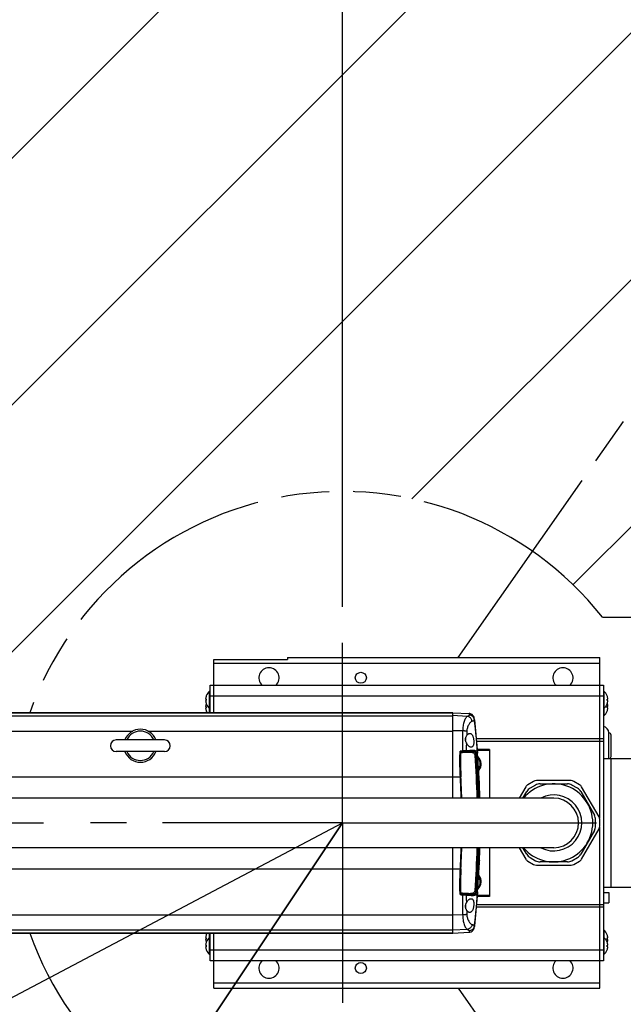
# Model space of a CAD drawing. Extents: x 0 to 594, y 0 to 420.
# Tile 14 of 64: x 90 to 131, y 277 to 344. Entities that reach past the tile are written whole.
import ezdxf

# ---------------------------------------------------------------- set-up
doc = ezdxf.new("R2010")
doc.units = 0
doc.header["$LTSCALE"] = 32.67
doc.linetypes.add('CENTER', pattern=[0.6, 0.375, -0.075, 0.075, -0.075])
doc.linetypes.add('PHANTOM', pattern=[0.8, 0.45, -0.05, 0.1, -0.05, 0.1, -0.05])
doc.layers.get('0').update_dxf_attribs({"linetype": 'CONTINUOUS'})
for name, color, linetype in [('CRV', 7, 'CONTINUOUS'), ('DEFAULT_1', 7, 'CENTER'), ('DRIV_DIM', 7, 'CONTINUOUS'), ('PARAM_DIM', 7, 'CONTINUOUS')]:
    doc.layers.add(name, color=color, linetype=linetype)
doc.styles.get("Standard").update_dxf_attribs({"font": 'txt', "width": 0.8})
doc.dimstyles.new('DIMSTYLE_5', dxfattribs={"dimtxt": 3.8, "dimasz": 1.8, "dimexe": 0.18, "dimexo": 0.0625, "dimgap": 0.09, "dimtad": 1, "dimdec": 3, "dimlfac": 8, "dimtxsty": 'STANDARD', "dimblk": 'OPEN', "dimblk1": 'OPEN', "dimblk2": 'OPEN', "dimcen": 0.09, "dimazin": 3, "dimtp": 0.001, "dimtm": 0.001, "dimtfac": 1, "dimtdec": 3, "dimtofl": 0, "dimtmove": 0, "dimatfit": 3, "dimtolj": 1})
doc.dimstyles.new('DIMSTYLE_7', dxfattribs={"dimtxt": 3.8, "dimasz": 1.8, "dimexe": 0.18, "dimexo": 0.0625, "dimgap": 0.09, "dimtad": 1, "dimlfac": 8, "dimtxsty": 'STANDARD', "dimblk": 'OPEN', "dimblk1": 'OPEN', "dimblk2": 'OPEN', "dimcen": 0.09, "dimazin": 3, "dimtp": 0.01, "dimtm": 0.01, "dimtfac": 1, "dimtofl": 0, "dimtmove": 0, "dimatfit": 3, "dimtolj": 1})
doc.dimstyles.new('DIMSTYLE_8', dxfattribs={"dimtxt": 3.8, "dimasz": 1.8, "dimexe": 0.18, "dimexo": 0.0625, "dimgap": 0.09, "dimtad": 1, "dimlfac": 8, "dimtxsty": 'STANDARD', "dimblk": 'OPEN', "dimblk1": 'OPEN', "dimblk2": 'OPEN', "dimcen": 0.09, "dimazin": 3, "dimtp": 0.01, "dimtm": 0.01, "dimtfac": 1, "dimtofl": 0, "dimtmove": 0, "dimatfit": 3, "dimtolj": 1})

# ---------------------------------------------------------------- blocks, each defined once
blk = doc.blocks.new('_OPEN')
at = {"color": 0, "linetype": 'BYBLOCK'}
for p, q in [((0, 0), (-1, 0.342)), ((-1, -0.342), (0, 0)), ((-1, 0), (0, 0))]:
    blk.add_line(p, q, dxfattribs=at)
blk = doc.blocks.new('*D33')
at = {"layer": 'DRIV_DIM', "color": 2, "linetype": 'CONTINUOUS'}
for p, q in [((112.349, 289.646), (82.298, 244.598)), ((99.834, 270.885), (112.349, 289.646)), ((99.834, 270.885), (99.834, 270.885))]:
    blk.add_line(p, q, dxfattribs=at)
at = {"layer": 'DRIV_DIM', "color": 2, "linetype": 'CONTINUOUS', "xscale": 1.8, "yscale": 1.8, "zscale": 1.8, "rotation": 56.292547}
blk.add_blockref('_OPEN', (99.834, 270.885), dxfattribs=at)
blk = doc.blocks.new('*D39')
at = {"layer": 'PARAM_DIM', "color": 2, "linetype": 'CONTINUOUS'}
blk.add_line((46.03, 254.622), (112.349, 289.646), dxfattribs=at)
at = {"layer": 'PARAM_DIM', "color": 2, "linetype": 'CONTINUOUS', "xscale": 1.8, "yscale": 1.8, "zscale": 1.8, "rotation": 207.839108}
blk.add_blockref('_OPEN', (46.03, 254.622), dxfattribs=at)
blk = doc.blocks.new('*D42')
at = {"layer": 'PARAM_DIM', "color": 2, "linetype": 'CONTINUOUS'}
for p, q in [((112.349, 305.146), (112.349, 388.199)), ((149.849, 305.146), (149.849, 388.199)), ((112.349, 386.199), (131.099, 386.199)), ((149.849, 386.199), (131.099, 386.199))]:
    blk.add_line(p, q, dxfattribs=at)
at = {"layer": 'PARAM_DIM', "color": 2, "linetype": 'CONTINUOUS', "xscale": 1.8, "yscale": 1.8, "zscale": 1.8, "rotation": 180}
blk.add_blockref('_OPEN', (112.349, 386.199), dxfattribs=at)
at = {"layer": 'PARAM_DIM', "color": 2, "linetype": 'CONTINUOUS', "xscale": 1.8, "yscale": 1.8, "zscale": 1.8}
blk.add_blockref('_OPEN', (149.849, 386.199), dxfattribs=at)

msp = doc.modelspace()

# ---------------------------------------------------------------- linework, layer by layer
at = {"color": 7, "linetype": 'CONTINUOUS'}
for p, q in [((108.59944, 300.89587), (108.59944, 300.77087)), ((108.59944, 300.89587), (129.84944, 300.89587)), ((129.84944, 289.94112), (129.84944, 300.89587)), ((103.59944, 297.14587), (103.59944, 300.77087)), ((103.59944, 300.77087), (108.59944, 300.77087)), ((103.34944, 297.14587), (103.34944, 299.02087)), ((103.34944, 299.02087), (130.09944, 299.02087)), ((130.09944, 299.02087), (130.09944, 280.27087)), ((103.08587, 298.28962), (103.0879, 298.28962)), ((103.31338, 297.14587), (103.31338, 298.60837)), ((103.34944, 298.60837), (103.31338, 298.60837)), ((130.09944, 298.60837), (130.13549, 298.60837)), ((130.13549, 298.60837), (130.13549, 296.93337)), ((130.36098, 298.28962), (130.36301, 298.28962)), ((103.04074, 298.07462), (103.0879, 298.07462)), ((103.0879, 297.96712), (103.04074, 297.96712)), ((103.04074, 297.57462), (103.0879, 297.57462)), ((103.0879, 297.75212), (103.08587, 297.75212)), ((130.36098, 298.07462), (130.40814, 298.07462)), ((130.40814, 297.96712), (130.36098, 297.96712)), ((130.36301, 297.75212), (130.36098, 297.75212)), ((130.36098, 297.57462), (130.40814, 297.57462)), ((76.77586, 297.1458), (119.84944, 297.1458)), ((119.84944, 297.14208), (76.78924, 297.14208)), ((103.0879, 297.46712), (103.04074, 297.46712)), ((103.0879, 297.25212), (103.08587, 297.25212)), ((103.34944, 297.43337), (103.31338, 297.43337)), ((119.84944, 297.14587), (120.96691, 297.08731)), ((119.84944, 291.33337), (119.84944, 297.14587)), ((130.09944, 297.43337), (130.13549, 297.43337)), ((130.09944, 296.93337), (130.13549, 296.93337)), ((130.40814, 297.46712), (130.36098, 297.46712)), ((130.36301, 297.25212), (130.36098, 297.25212)), ((121.33019, 296.65485), (121.5443, 294.3877)), ((130.47444, 294.02087), (130.47444, 295.77087)), ((130.62444, 294.17087), (130.62444, 295.62087)), ((100.24319, 295.28962), (96.95767, 295.28962)), ((120.72444, 295.38476), (120.72444, 295.27551)), ((100.24319, 294.50212), (96.95767, 294.50212)), ((120.97605, 294.50583), (120.54586, 294.47197)), ((122.34944, 294.64587), (121.52308, 294.64587)), ((122.34944, 294.58337), (121.52821, 294.58337)), ((122.34944, 294.64587), (122.34944, 291.33337)), ((130.09944, 294.02087), (134.09944, 294.02087)), ((125.35254, 292.47063), (124.96408, 292.24635)), ((125.48332, 292.21839), (125.11713, 292.00697)), ((127.90884, 292.52087), (125.54004, 292.52087)), ((125.79582, 292.30212), (127.65306, 292.30212)), ((128.33174, 292.00697), (127.96556, 292.21839)), ((128.4848, 292.24635), (128.09634, 292.47063)), ((124.82682, 292.10909), (124.37895, 291.33337)), ((124.63154, 291.33337), (124.88837, 291.7782)), ((128.56051, 291.7782), (129.48913, 290.16979)), ((129.80646, 290.05765), (128.62206, 292.10909)), ((126.72444, 291.33337), (73.59944, 291.33337)), ((129.57286, 289.43445), (129.57286, 289.85729)), ((129.8567, 289.42159), (129.8567, 289.87015)), ((129.48913, 289.12195), (128.56051, 287.51354)), ((128.62206, 287.18265), (129.80646, 289.23409)), ((129.84944, 278.39587), (129.84944, 289.35063)), ((126.72444, 287.95837), (73.59944, 287.95837)), ((119.84944, 282.14588), (119.84944, 287.95837)), ((122.34944, 287.95837), (122.34944, 284.64587)), ((124.37895, 287.95837), (124.82682, 287.18265)), ((124.88837, 287.51354), (124.63154, 287.95837)), ((124.96408, 287.04539), (125.35254, 286.82111)), ((125.11713, 287.28477), (125.48332, 287.07336)), ((125.54004, 286.77087), (127.90884, 286.77087)), ((127.65306, 286.98962), (125.79582, 286.98962)), ((127.96556, 287.07336), (128.33174, 287.28477)), ((128.09634, 286.82111), (128.4848, 287.04539)), ((120.54586, 284.81977), (120.97605, 284.78592)), ((121.5443, 284.90405), (121.33019, 282.6369)), ((130.09944, 285.27087), (134.09944, 285.27087)), ((130.09944, 284.90212), (130.47444, 284.90212)), ((130.47444, 284.90212), (130.47444, 284.21463)), ((122.34944, 284.64587), (121.52308, 284.64587)), ((122.34944, 284.70837), (121.52821, 284.70837)), ((130.09944, 284.21462), (130.47444, 284.21462)), ((120.72444, 284.02087), (120.72444, 283.904)), ((119.84944, 282.14597), (76.77596, 282.14597)), ((76.78994, 282.14986), (119.84944, 282.14986)), ((103.31338, 280.68337), (103.31338, 282.14587)), ((103.34944, 280.27087), (103.34944, 282.14587)), ((103.59944, 278.39587), (103.59944, 282.14587)), ((119.84944, 282.14587), (120.96691, 282.20444)), ((130.09944, 282.35837), (130.13549, 282.35837)), ((130.13549, 282.35837), (130.13549, 280.68337)), ((103.04074, 281.82462), (103.0879, 281.82462)), ((103.0879, 281.71712), (103.04074, 281.71712)), ((103.08587, 282.03962), (103.0879, 282.03962)), ((103.08587, 281.53962), (103.0879, 281.53962)), ((103.34944, 281.85837), (103.31338, 281.85837)), ((130.09944, 281.85837), (130.13549, 281.85837)), ((130.36098, 282.03962), (130.36301, 282.03962)), ((130.36098, 281.82462), (130.40814, 281.82462)), ((130.40814, 281.71712), (130.36098, 281.71712)), ((130.36098, 281.53962), (130.36301, 281.53962)), ((103.04074, 281.32462), (103.0879, 281.32462)), ((103.0879, 281.21712), (103.04074, 281.21712)), ((103.0879, 281.00212), (103.08587, 281.00212)), ((130.36098, 281.32462), (130.40814, 281.32462)), ((130.40814, 281.21712), (130.36098, 281.21712)), ((130.36301, 281.00212), (130.36098, 281.00212)), ((103.34944, 280.68337), (103.31338, 280.68337)), ((130.09944, 280.27087), (103.34944, 280.27087)), ((130.09944, 280.68337), (130.13549, 280.68337)), ((103.59944, 278.39587), (129.84944, 278.39587))]:
    msp.add_line(p, q, dxfattribs=at)
at = {"color": 9, "linetype": 'CONTINUOUS'}
for p, q in [((103.59944, 300.52087), (129.84944, 300.52087)), ((103.34944, 298.303), (130.09944, 298.303)), ((77.48434, 296.92817), (119.84944, 296.92817)), ((120.83574, 296.89406), (119.84944, 296.94533)), ((79.42231, 295.89749), (98.08721, 295.89749)), ((99.11167, 295.89749), (119.84944, 295.89749)), ((120.52722, 295.909), (119.84944, 295.91496)), ((130.09944, 295.35509), (121.4622, 295.35509)), ((130.09944, 295.19145), (121.47765, 295.19145)), ((120.85456, 294.43363), (120.50639, 294.40622)), ((121.02341, 294.5723), (120.76883, 294.55226)), ((130.59944, 294.02087), (130.59944, 285.27087)), ((121.55091, 293.38329), (121.4867, 293.37824)), ((81.93022, 292.77087), (119.84944, 292.77087)), ((119.84944, 292.77087), (120.37198, 292.77086)), ((121.54654, 292.16617), (121.61276, 292.1714)), ((121.61276, 287.12035), (121.54654, 287.12557)), ((81.93022, 286.52087), (119.84944, 286.52087)), ((119.84944, 286.52087), (120.37198, 286.52089)), ((121.4867, 285.91351), (121.55091, 285.90845)), ((120.50639, 284.88553), (120.85456, 284.85812)), ((120.76883, 284.73948), (121.02341, 284.71944)), ((121.47765, 284.10029), (130.09944, 284.10029)), ((121.4622, 283.93665), (130.09944, 283.93665)), ((79.42468, 283.39587), (119.84944, 283.39587)), ((120.52722, 283.38274), (119.84944, 283.37678)), ((77.48903, 282.36517), (119.84944, 282.36517)), ((120.83574, 282.39769), (119.84944, 282.34642)), ((130.09944, 280.98874), (103.34944, 280.98874)), ((103.59944, 278.77087), (129.84944, 278.77087))]:
    msp.add_line(p, q, dxfattribs=at)
at = {"color": 7, "linetype": 'CONTINUOUS'}
for points in [[(121.31874, 296.75554), (121.30187, 296.83165), (121.26961, 296.90265), (121.22336, 296.96546), (121.16511, 297.01734), (121.09738, 297.05604), (121.02312, 297.0799), (120.9658, 297.08737)], [(120.9658, 282.20438), (121.02312, 282.21184), (121.09738, 282.2357), (121.16511, 282.27441), (121.22336, 282.32629), (121.26961, 282.38909), (121.30187, 282.46009), (121.31874, 282.53621)]]:
    msp.add_lwpolyline(points, dxfattribs=at)
for centre in [(113.59944, 299.52087), (113.59944, 279.77087)]:
    msp.add_circle(centre, 0.375, dxfattribs=at)
for centre, radius, start, end in [((107.34944, 299.52087), 0.6875, 313.2226377, 226.7773623), ((127.34944, 299.52087), 0.6875, 313.2226377, 226.7773623), ((103.79944, 298.02087), 0.7606, 159.3083818, 175.9476672), ((103.79944, 298.02087), 0.7625, 129.6019271, 159.3143814), ((129.64944, 298.02087), 0.7625, 20.6856186, 50.3980729), ((129.64944, 298.02087), 0.7606, 4.0523328, 20.6916182), ((103.79944, 298.02087), 0.7606, 184.0523328, 200.6916182), ((103.79944, 297.52087), 0.7606, 160.8389044, 175.9476672), ((103.79944, 298.02087), 0.71357, 175.6800659, 184.3199341), ((103.79944, 297.52087), 0.71357, 175.6800659, 184.3199341), ((103.79944, 298.02087), 0.7625, 200.6856186, 230.3980729), ((129.64944, 298.02087), 0.7625, 309.6019271, 339.3143814), ((129.64944, 298.02087), 0.71357, 355.6800659, 4.3199341), ((129.64944, 298.02087), 0.7606, 339.3083818, 355.9476672), ((129.64944, 297.52087), 0.71357, 355.6800659, 4.3199341), ((129.64944, 297.52087), 0.7606, 4.0523328, 19.160819), ((103.79944, 297.52087), 0.7606, 184.0523328, 200.6916182), ((103.79944, 297.52087), 0.7625, 200.6856186, 209.5039416), ((129.64944, 297.52087), 0.7625, 309.6019271, 339.3143814), ((129.64944, 297.52087), 0.7606, 339.3083818, 355.9476672), ((59.22444, 289.64587), 62.5, 1.5471956, 6.5317938), ((130.03694, 295.77087), 0.4375, 0, 81.7867893), ((98.59944, 294.89587), 1.125, 20.5199751, 159.4798973), ((98.59944, 294.89587), 1, 23.1768406, 156.7781762), ((130.47444, 295.62087), 0.15, 0, 90), ((96.95569, 294.89587), 0.39375, 90, 270), ((100.24319, 294.89587), 0.39375, 270, 90), ((98.59944, 294.89587), 1.125, 200.5340423, 339.4658251), ((98.59944, 294.89587), 1, 203.1768679, 336.8231325), ((59.22444, 289.64587), 62.3125, 1.5519939, 4.2318521), ((121.09944, 293.64587), 0.6875, 319.7919892, 48.2370503), ((130.47444, 294.17087), 0.15, 270, 360), ((121.09944, 293.64587), 0.625, 326.0881844, 41.259449), ((126.72444, 289.64587), 2.65625, 219.521488, 140.5563045), ((125.15158, 291.92159), 0.375, 120, 150), ((125.54004, 292.14587), 0.375, 90, 120), ((125.79582, 291.67712), 0.625, 90, 120), ((127.65306, 291.67712), 0.625, 60, 90), ((127.90884, 292.14587), 0.375, 60, 90), ((128.2973, 291.92159), 0.375, 30, 60), ((125.42963, 291.4657), 0.625, 120, 150), ((128.01924, 291.4657), 0.625, 30, 60), ((126.72444, 289.64587), 1.6875, 270, 90), ((128.94786, 289.85729), 0.625, 0, 30), ((129.4817, 289.87015), 0.375, 0, 30), ((128.94786, 289.43445), 0.625, 330, 360), ((129.4817, 289.42159), 0.375, 330, 360), ((59.22444, 289.64587), 62.5, 353.4682061, 358.4528044), ((59.22444, 289.64587), 62.3125, 355.768148, 358.4480061), ((125.42963, 287.82604), 0.625, 210, 240), ((128.01924, 287.82604), 0.625, 300, 330), ((125.15158, 287.37015), 0.375, 210, 240), ((125.54004, 287.14587), 0.375, 240, 270), ((125.79582, 287.61462), 0.625, 240, 270), ((127.65306, 287.61462), 0.625, 270, 300), ((127.90884, 287.14587), 0.375, 270, 300), ((128.2973, 287.37015), 0.375, 300, 330), ((121.09944, 285.64587), 0.6875, 312.5535239, 40.2080116), ((121.09944, 285.64587), 0.625, 318.740551, 33.9118166), ((103.79944, 281.77087), 0.7625, 150.4960584, 159.3143814), ((129.64944, 281.77087), 0.7625, 20.6856186, 50.3980729), ((103.79944, 281.77087), 0.7606, 159.3083818, 175.9476672), ((103.79944, 281.77087), 0.7606, 184.0523328, 199.160819), ((103.79944, 281.27087), 0.7606, 159.3083818, 175.9476672), ((103.79944, 281.77087), 0.71357, 175.6800659, 184.3199341), ((103.79944, 281.27087), 0.7625, 129.6019271, 159.3143814), ((129.64944, 281.27087), 0.7625, 20.6856186, 50.3980729), ((129.64944, 281.77087), 0.7606, 4.0523328, 20.6916182), ((129.64944, 281.77087), 0.71357, 355.6800659, 4.3199341), ((129.64944, 281.27087), 0.7606, 4.0523328, 20.6916182), ((129.64944, 281.77087), 0.7606, 340.8389044, 355.9476672), ((103.79944, 281.27087), 0.7606, 184.0523328, 200.6916182), ((103.79944, 281.27087), 0.71357, 175.6800659, 184.3199341), ((103.79944, 281.27087), 0.7625, 200.6856186, 230.3980729), ((129.64944, 281.27087), 0.7625, 309.6019271, 339.3143814), ((129.64944, 281.27087), 0.71357, 355.6800659, 4.3199341), ((129.64944, 281.27087), 0.7606, 339.3083818, 355.9476672), ((107.34944, 279.77087), 0.6875, 133.2226377, 46.7773623), ((127.34944, 279.77087), 0.6875, 133.2226377, 46.7773623)]:
    msp.add_arc(centre, radius, start, end, dxfattribs=at)
at = {"color": 9, "linetype": 'CONTINUOUS'}
msp.add_arc((126.72444, 289.64587), 1.90625, 242.5573823, 117.3995307, dxfattribs=at)
for points, knots in [([(120.83574, 296.89406), (120.81727, 296.88482), (120.77954, 296.8498), (120.72996, 296.77694), (120.67916, 296.67548), (120.63083, 296.549), (120.58838, 296.40227), (120.55531, 296.24188), (120.53409, 296.07592), (120.52817, 295.96414), (120.52722, 295.909)], [0, 0, 0, 0, 0.0585838, 0.1420414, 0.24999088, 0.37942421, 0.52577554, 0.68279698, 0.84354971, 1, 1, 1, 1]), ([(120.97718, 296.98576), (120.97837, 296.97509), (120.95894, 296.947), (120.90774, 296.92084), (120.86305, 296.90315), (120.83574, 296.89406)], [0, 0, 0, 0, 0.18399879, 0.50673987, 1, 1, 1, 1]), ([(121.16838, 296.5619), (121.16458, 296.59023), (121.15078, 296.64621), (121.11271, 296.72349), (121.05919, 296.79039), (120.99291, 296.84338), (120.91736, 296.87967), (120.86296, 296.89149), (120.83574, 296.89405)], [0, 0, 0, 0, 0.16948585, 0.33882051, 0.50707414, 0.67352528, 0.83780831, 1, 1, 1, 1]), ([(120.9661, 297.08473), (120.9661, 297.08473), (120.96635, 297.08254), (120.9707, 297.0439), (120.97393, 297.01502), (120.97718, 296.98576)], [0, 0, 0, 0, 0.10428828, 0.16908844, 1, 1, 1, 1]), ([(121.33019, 296.65485), (121.32692, 296.68378), (121.31351, 296.74111), (121.27392, 296.81989), (121.21703, 296.88739), (121.14594, 296.93984), (121.0646, 296.9744), (121.00637, 296.98427), (120.97718, 296.98576)], [0, 0, 0, 0, 0.16636946, 0.33281181, 0.49938414, 0.66611539, 0.83300016, 1, 1, 1, 1]), ([(121.16838, 296.5619), (121.14888, 296.55601), (121.10751, 296.53387), (121.04924, 296.48306), (120.99001, 296.41241), (120.93347, 296.32423), (120.88356, 296.22186), (120.8442, 296.10977), (120.81835, 295.99367), (120.8105, 295.9152), (120.80892, 295.8767)], [0, 0, 0, 0, 0.07564439, 0.17123411, 0.28594971, 0.41677989, 0.55932378, 0.70793503, 0.85690158, 1, 1, 1, 1]), ([(121.33019, 296.65485), (121.33143, 296.64384), (121.30721, 296.61495), (121.25028, 296.58962), (121.1994, 296.57127), (121.16838, 296.5619)], [0, 0, 0, 0, 0.17216428, 0.49621292, 1, 1, 1, 1]), ([(120.52722, 295.909), (120.52164, 295.67756), (120.51147, 295.22031), (120.50621, 294.76297), (120.5055, 294.53712)], [0, 0, 0, 0, 0.50619684, 1, 1, 1, 1]), ([(120.80892, 295.8767), (120.79043, 295.88136), (120.74926, 295.88949), (120.68235, 295.89864), (120.60704, 295.90543), (120.55435, 295.90812), (120.52722, 295.909)], [0, 0, 0, 0, 0.20143436, 0.44281409, 0.71319092, 1, 1, 1, 1]), ([(120.80892, 295.8767), (120.80686, 295.82622), (120.80282, 295.72556), (120.79893, 295.62489), (120.79705, 295.57469)], [0, 0, 0, 0, 0.50142879, 1, 1, 1, 1]), ([(120.78086, 295.09261), (120.77824, 295.00208), (120.77356, 294.82198), (120.77015, 294.64185), (120.76883, 294.55226)], [0, 0, 0, 0, 0.50270139, 1, 1, 1, 1]), ([(120.37198, 292.77086), (120.36171, 292.9599), (120.34643, 293.34364), (120.33949, 293.92851), (120.34516, 294.32404), (120.35011, 294.52485)], [0, 0, 0, 0, 0.32371687, 0.65653917, 1, 1, 1, 1]), ([(120.5055, 294.53712), (120.4796, 294.53508), (120.4278, 294.53099), (120.37601, 294.5269), (120.35011, 294.52485)], [0, 0, 0, 0, 0.500015, 1, 1, 1, 1]), ([(120.3871, 294.45184), (120.38361, 294.45908), (120.37602, 294.47447), (120.3637, 294.49881), (120.3548, 294.51588), (120.35011, 294.52485)], [0, 0, 0, 0, 0.29451609, 0.62894571, 1, 1, 1, 1]), ([(120.42318, 294.48984), (120.41616, 294.49341), (120.40101, 294.50091), (120.37665, 294.51258), (120.35931, 294.52067), (120.35011, 294.52485)], [0, 0, 0, 0, 0.29162571, 0.62586708, 1, 1, 1, 1]), ([(120.38709, 294.45184), (120.38416, 294.3317), (120.3797, 294.07971), (120.37907, 293.68184), (120.38718, 293.24223), (120.40003, 292.93466), (120.40885, 292.77292)], [0, 0, 0, 0, 0.21466181, 0.45017792, 0.71067437, 1, 1, 1, 1]), ([(120.47002, 294.40755), (120.46162, 294.40896), (120.44546, 294.41313), (120.42313, 294.42308), (120.40349, 294.43591), (120.39218, 294.4463), (120.38709, 294.45184)], [0, 0, 0, 0, 0.26729632, 0.52063131, 0.76398119, 1, 1, 1, 1]), ([(120.42318, 294.48984), (120.41824, 294.48652), (120.40884, 294.47907), (120.39667, 294.46629), (120.38992, 294.45674), (120.3871, 294.45184)], [0, 0, 0, 0, 0.3384281, 0.67883704, 1, 1, 1, 1]), ([(120.50793, 294.47109), (120.49937, 294.47143), (120.48315, 294.47276), (120.46036, 294.47673), (120.44052, 294.48222), (120.42855, 294.48712), (120.42318, 294.48984)], [0, 0, 0, 0, 0.29408603, 0.55787889, 0.793092, 1, 1, 1, 1]), ([(120.50793, 294.47109), (120.50268, 294.46922), (120.49238, 294.4626), (120.48067, 294.44759), (120.47267, 294.42867), (120.47035, 294.41467), (120.47002, 294.40755)], [0, 0, 0, 0, 0.21493661, 0.45865458, 0.72502485, 1, 1, 1, 1]), ([(120.50639, 294.40622), (120.5007, 294.40577), (120.48853, 294.40539), (120.47638, 294.40649), (120.47002, 294.40755)], [0, 0, 0, 0, 0.4699307, 1, 1, 1, 1]), ([(120.76884, 294.55226), (120.75502, 294.55162), (120.72426, 294.55009), (120.67453, 294.54739), (120.61905, 294.54419), (120.56203, 294.54072), (120.52398, 294.53831), (120.5055, 294.53712)], [0, 0, 0, 0, 0.15734308, 0.35023772, 0.56644387, 0.7893727, 1, 1, 1, 1]), ([(120.50793, 294.47109), (120.50826, 294.47335), (120.50843, 294.47933), (120.50835, 294.49004), (120.50779, 294.50399), (120.50685, 294.52005), (120.50599, 294.53133), (120.5055, 294.53712)], [0, 0, 0, 0, 0.10374474, 0.27016605, 0.48662109, 0.73636415, 1, 1, 1, 1]), ([(120.54586, 294.47197), (120.53998, 294.47151), (120.52768, 294.46675), (120.51435, 294.45111), (120.50666, 294.42999), (120.50577, 294.41424), (120.50639, 294.40622)], [0, 0, 0, 0, 0.21028339, 0.44572256, 0.71273219, 1, 1, 1, 1]), ([(120.54586, 294.47197), (120.53975, 294.47149), (120.52712, 294.47076), (120.51445, 294.47079), (120.50793, 294.47109)], [0, 0, 0, 0, 0.48410706, 1, 1, 1, 1]), ([(120.7266, 294.4862), (120.73282, 294.48669), (120.74572, 294.49139), (120.76008, 294.50705), (120.76844, 294.52834), (120.76948, 294.54422), (120.76884, 294.55227)], [0, 0, 0, 0, 0.21735599, 0.45511722, 0.71904912, 1, 1, 1, 1]), ([(120.90144, 294.49996), (120.89465, 294.49942), (120.88078, 294.49482), (120.86477, 294.47922), (120.85525, 294.45776), (120.85394, 294.44168), (120.85456, 294.43363)], [0, 0, 0, 0, 0.22836275, 0.46995171, 0.72910268, 1, 1, 1, 1]), ([(121.36705, 294.24409), (121.36486, 294.27362), (121.34854, 294.3331), (121.278, 294.39545), (121.18594, 294.42649), (121.08172, 294.4398), (120.96972, 294.44105), (120.89327, 294.43667), (120.85456, 294.43363)], [0, 0, 0, 0, 0.1465317, 0.28943757, 0.44651558, 0.6211874, 0.80788141, 1, 1, 1, 1]), ([(120.97608, 294.50583), (120.98294, 294.50637), (120.99692, 294.51098), (121.0131, 294.52661), (121.02274, 294.54812), (121.02405, 294.56424), (121.02341, 294.5723)], [0, 0, 0, 0, 0.22939988, 0.47137635, 0.73009037, 1, 1, 1, 1]), ([(121.48671, 294.32287), (121.48451, 294.35175), (121.46758, 294.41055), (121.3923, 294.47343), (121.28317, 294.50517), (121.14097, 294.5156), (121.03488, 294.51046), (120.97609, 294.50583)], [0, 0, 0, 0, 0.14484137, 0.28918717, 0.46978362, 0.70508886, 1, 1, 1, 1]), ([(121.42466, 294.3087), (121.42244, 294.33857), (121.40572, 294.39886), (121.33366, 294.46175), (121.23978, 294.493), (121.13339, 294.50638), (121.04402, 294.5073), (120.99083, 294.50539), (120.97615, 294.50471)], [0, 0, 0, 0, 0.16558364, 0.32774179, 0.50662829, 0.70581245, 0.91878259, 1, 1, 1, 1]), ([(121.5443, 294.3877), (121.54207, 294.41691), (121.52474, 294.47651), (121.4479, 294.53993), (121.33669, 294.57187), (121.19165, 294.58231), (121.08341, 294.57703), (121.02341, 294.5723)], [0, 0, 0, 0, 0.14391672, 0.28788921, 0.4686281, 0.70439316, 1, 1, 1, 1]), ([(121.42466, 294.3087), (121.41659, 294.30807), (121.4006, 294.30373), (121.38098, 294.28892), (121.36857, 294.26798), (121.36647, 294.25189), (121.36705, 294.24409)], [0, 0, 0, 0, 0.25434627, 0.50615822, 0.75436633, 1, 1, 1, 1]), ([(121.4867, 293.37824), (121.48087, 293.4765), (121.46957, 293.6597), (121.45281, 293.91367), (121.43805, 294.12557), (121.42881, 294.25254), (121.42466, 294.3087)], [0, 0, 0, 0, 0.31667613, 0.59046151, 0.81881641, 1, 1, 1, 1]), ([(121.48671, 294.32287), (121.49479, 294.3235), (121.5108, 294.32786), (121.53043, 294.34273), (121.54283, 294.36374), (121.54489, 294.37988), (121.5443, 294.3877)], [0, 0, 0, 0, 0.25417014, 0.50591218, 0.75419296, 1, 1, 1, 1]), ([(121.55091, 293.38329), (121.54487, 293.48292), (121.53317, 293.66846), (121.51579, 293.92544), (121.50052, 294.13901), (121.49098, 294.26667), (121.48671, 294.32287)], [0, 0, 0, 0, 0.31794991, 0.59221552, 0.82046062, 1, 1, 1, 1]), ([(121.4867, 293.37825), (121.47873, 293.37768), (121.46323, 293.37412), (121.44361, 293.36197), (121.43055, 293.34446), (121.42791, 293.33046), (121.4283, 293.32386)], [0, 0, 0, 0, 0.27321057, 0.53325229, 0.77391763, 1, 1, 1, 1]), ([(121.54654, 292.16617), (121.5412, 292.30092), (121.52965, 292.57038), (121.5097, 292.97441), (121.49466, 293.24365), (121.4867, 293.37824)], [0, 0, 0, 0, 0.33337835, 0.66671301, 1, 1, 1, 1]), ([(121.55091, 293.38331), (121.55888, 293.38389), (121.57439, 293.38746), (121.59402, 293.39964), (121.60708, 293.41718), (121.6097, 293.4312), (121.6093, 293.4378)], [0, 0, 0, 0, 0.27320758, 0.53326406, 0.77393295, 1, 1, 1, 1]), ([(121.61276, 292.1714), (121.60719, 292.30612), (121.59519, 292.57552), (121.57458, 292.97949), (121.55909, 293.24871), (121.55091, 293.38329)], [0, 0, 0, 0, 0.33333192, 0.66667129, 1, 1, 1, 1]), ([(120.37198, 292.77087), (120.37639, 292.77111), (120.38497, 292.77159), (120.39726, 292.77227), (120.40514, 292.77271), (120.40885, 292.77292)], [0, 0, 0, 0, 0.35924983, 0.69780087, 1, 1, 1, 1]), ([(121.54654, 292.16617), (121.53866, 292.16565), (121.52331, 292.16226), (121.5038, 292.15046), (121.49066, 292.13332), (121.48782, 292.11953), (121.48808, 292.11299)], [0, 0, 0, 0, 0.27324825, 0.53311943, 0.77374216, 1, 1, 1, 1]), ([(121.57505, 291.33338), (121.57356, 291.38703), (121.56984, 291.5147), (121.56383, 291.70236), (121.5574, 291.88543), (121.55177, 292.03537), (121.5482, 292.1253), (121.54654, 292.16617)], [0, 0, 0, 0, 0.1932518, 0.459827, 0.67596193, 0.85274336, 1, 1, 1, 1]), ([(121.61276, 292.17138), (121.62065, 292.1719), (121.63601, 292.17531), (121.65553, 292.18714), (121.66866, 292.20431), (121.67148, 292.21812), (121.67121, 292.22466)], [0, 0, 0, 0, 0.27324491, 0.53313047, 0.77375684, 1, 1, 1, 1]), ([(121.64066, 291.33338), (121.63978, 291.36692), (121.63635, 291.49366), (121.63001, 291.70291), (121.62147, 291.94871), (121.61559, 292.1013), (121.61276, 292.1714)], [0, 0, 0, 0, 0.12003926, 0.45364971, 0.74900726, 1, 1, 1, 1]), ([(121.54654, 287.12557), (121.54821, 287.16679), (121.55181, 287.2576), (121.55751, 287.40916), (121.564, 287.59451), (121.56997, 287.78129), (121.57363, 287.90733), (121.57505, 287.95837)], [0, 0, 0, 0, 0.14851118, 0.32720371, 0.54603196, 0.81618764, 1, 1, 1, 1]), ([(121.61276, 287.12035), (121.61559, 287.19044), (121.62147, 287.34303), (121.63001, 287.58883), (121.63635, 287.79808), (121.63978, 287.92483), (121.64066, 287.95837)], [0, 0, 0, 0, 0.25099303, 0.54635066, 0.87996117, 1, 1, 1, 1]), ([(121.4867, 285.91351), (121.49466, 286.04809), (121.5097, 286.31734), (121.52965, 286.72137), (121.5412, 286.99082), (121.54654, 287.12557)], [0, 0, 0, 0, 0.333287, 0.66662168, 1, 1, 1, 1]), ([(121.54654, 287.12558), (121.53866, 287.12609), (121.52331, 287.12949), (121.5038, 287.14129), (121.49066, 287.15843), (121.48782, 287.17222), (121.48808, 287.17875)], [0, 0, 0, 0, 0.27324822, 0.53311941, 0.77374216, 1, 1, 1, 1]), ([(121.55091, 285.90845), (121.55909, 286.04304), (121.57458, 286.31226), (121.59519, 286.71623), (121.60719, 286.98563), (121.61276, 287.12035)], [0, 0, 0, 0, 0.33332875, 0.66666807, 1, 1, 1, 1]), ([(121.61276, 287.12037), (121.62065, 287.11985), (121.63601, 287.11644), (121.65553, 287.10461), (121.66866, 287.08744), (121.67148, 287.07363), (121.67121, 287.06709)], [0, 0, 0, 0, 0.27324502, 0.53313058, 0.77375686, 1, 1, 1, 1]), ([(120.35011, 284.7669), (120.34516, 284.96771), (120.33949, 285.36324), (120.34643, 285.94811), (120.36171, 286.33184), (120.37198, 286.52089)], [0, 0, 0, 0, 0.34346693, 0.67628534, 1, 1, 1, 1]), ([(120.37198, 286.52087), (120.37639, 286.52063), (120.38497, 286.52016), (120.39726, 286.51948), (120.40514, 286.51903), (120.40885, 286.51882)], [0, 0, 0, 0, 0.35925021, 0.69780123, 1, 1, 1, 1]), ([(120.40885, 286.51882), (120.40003, 286.35711), (120.38718, 286.04957), (120.37908, 285.60998), (120.37969, 285.21209), (120.38418, 284.96007), (120.3871, 284.83992)], [0, 0, 0, 0, 0.28928481, 0.54977373, 0.78530634, 1, 1, 1, 1]), ([(121.42466, 284.98304), (121.42881, 285.03921), (121.43805, 285.16618), (121.45281, 285.37807), (121.46957, 285.63205), (121.48087, 285.81524), (121.4867, 285.91351)], [0, 0, 0, 0, 0.1811836, 0.4095385, 0.68332388, 1, 1, 1, 1]), ([(121.4867, 285.91349), (121.47873, 285.91407), (121.46323, 285.91763), (121.44361, 285.92977), (121.43055, 285.94728), (121.42791, 285.96128), (121.4283, 285.96788)], [0, 0, 0, 0, 0.2732106, 0.53325233, 0.77391763, 1, 1, 1, 1]), ([(121.48671, 284.96888), (121.49098, 285.02508), (121.50052, 285.15274), (121.51579, 285.3663), (121.53317, 285.62328), (121.54487, 285.80882), (121.55091, 285.90845)], [0, 0, 0, 0, 0.17953938, 0.40778448, 0.6820501, 1, 1, 1, 1]), ([(121.55091, 285.90844), (121.55888, 285.90786), (121.57439, 285.90428), (121.59402, 285.89211), (121.60708, 285.87457), (121.6097, 285.86055), (121.6093, 285.85395)], [0, 0, 0, 0, 0.27320754, 0.53326402, 0.77393294, 1, 1, 1, 1]), ([(120.35011, 284.7669), (120.3548, 284.77587), (120.3637, 284.79293), (120.37602, 284.81729), (120.38362, 284.83269), (120.38711, 284.83993)], [0, 0, 0, 0, 0.37091357, 0.70521604, 1, 1, 1, 1]), ([(120.35011, 284.7669), (120.35931, 284.77108), (120.37665, 284.77917), (120.40101, 284.79083), (120.41616, 284.79833), (120.42318, 284.8019)], [0, 0, 0, 0, 0.37413256, 0.70837383, 1, 1, 1, 1]), ([(120.35011, 284.7669), (120.37603, 284.76485), (120.42783, 284.76076), (120.47962, 284.75667), (120.5055, 284.75462)], [0, 0, 0, 0, 0.50042171, 1, 1, 1, 1]), ([(120.42318, 284.8019), (120.41824, 284.80523), (120.40883, 284.81268), (120.39666, 284.82545), (120.38991, 284.83501), (120.38709, 284.83991)], [0, 0, 0, 0, 0.33840781, 0.67882124, 1, 1, 1, 1]), ([(120.3871, 284.83992), (120.39116, 284.84434), (120.39999, 284.85272), (120.41496, 284.86359), (120.43169, 284.87273), (120.45014, 284.87991), (120.46325, 284.88306), (120.47002, 284.88419)], [0, 0, 0, 0, 0.18825201, 0.38059664, 0.57884908, 0.78453521, 1, 1, 1, 1]), ([(120.42318, 284.8019), (120.42742, 284.80406), (120.43667, 284.80802), (120.45179, 284.81278), (120.46882, 284.81661), (120.48773, 284.8194), (120.501, 284.82038), (120.50793, 284.82066)], [0, 0, 0, 0, 0.16344757, 0.34435862, 0.54372114, 0.76189032, 1, 1, 1, 1]), ([(120.47002, 284.88419), (120.47638, 284.88525), (120.48853, 284.88636), (120.5007, 284.88597), (120.50639, 284.88553)], [0, 0, 0, 0, 0.53034109, 1, 1, 1, 1]), ([(120.50793, 284.82066), (120.50268, 284.82252), (120.49238, 284.82914), (120.48067, 284.84415), (120.47267, 284.86308), (120.47035, 284.87707), (120.47002, 284.88419)], [0, 0, 0, 0, 0.21493421, 0.45865144, 0.72502269, 1, 1, 1, 1]), ([(120.50793, 284.82066), (120.50826, 284.81839), (120.50843, 284.81242), (120.50835, 284.8017), (120.50779, 284.78776), (120.50685, 284.7717), (120.50599, 284.76041), (120.5055, 284.75462)], [0, 0, 0, 0, 0.10374174, 0.27016234, 0.48661794, 0.73636241, 1, 1, 1, 1]), ([(120.5055, 284.75462), (120.52398, 284.75343), (120.56202, 284.75102), (120.61904, 284.74756), (120.67452, 284.74435), (120.72426, 284.74166), (120.75502, 284.74013), (120.76884, 284.73948)], [0, 0, 0, 0, 0.21057345, 0.43350284, 0.64973544, 0.84265515, 1, 1, 1, 1]), ([(120.5055, 284.75462), (120.50621, 284.52879), (120.51146, 284.07145), (120.52164, 283.6142), (120.52722, 283.38274)], [0, 0, 0, 0, 0.49377049, 1, 1, 1, 1]), ([(120.54586, 284.81977), (120.53998, 284.82023), (120.52768, 284.825), (120.51435, 284.84064), (120.50666, 284.86176), (120.50577, 284.8775), (120.50639, 284.88553)], [0, 0, 0, 0, 0.21028358, 0.4457227, 0.71273224, 1, 1, 1, 1]), ([(120.50793, 284.82066), (120.51445, 284.82095), (120.52712, 284.82098), (120.53975, 284.82025), (120.54586, 284.81977)], [0, 0, 0, 0, 0.51616153, 1, 1, 1, 1]), ([(120.7266, 284.80555), (120.73282, 284.80506), (120.74572, 284.80036), (120.76007, 284.7847), (120.76844, 284.76341), (120.76947, 284.74752), (120.76883, 284.73948)], [0, 0, 0, 0, 0.21735697, 0.45512115, 0.71905261, 1, 1, 1, 1]), ([(120.90144, 284.79179), (120.89465, 284.79232), (120.88078, 284.79693), (120.86477, 284.81253), (120.85525, 284.83398), (120.85394, 284.85007), (120.85456, 284.85812)], [0, 0, 0, 0, 0.22836276, 0.4699517, 0.72910266, 1, 1, 1, 1]), ([(120.85456, 284.85812), (120.89327, 284.85507), (120.96972, 284.8507), (121.08172, 284.85194), (121.18594, 284.86526), (121.278, 284.8963), (121.34854, 284.95865), (121.36486, 285.01812), (121.36705, 285.04765)], [0, 0, 0, 0, 0.19211913, 0.37881303, 0.55348474, 0.71056267, 0.85346848, 1, 1, 1, 1]), ([(120.97608, 284.78591), (120.98294, 284.78537), (120.99692, 284.78077), (121.0131, 284.76514), (121.02274, 284.74363), (121.02405, 284.7275), (121.02341, 284.71944)], [0, 0, 0, 0, 0.22939985, 0.47137641, 0.73009047, 1, 1, 1, 1]), ([(120.97609, 284.78591), (121.03488, 284.78129), (121.14097, 284.77614), (121.28317, 284.78657), (121.3923, 284.81831), (121.46758, 284.8812), (121.48451, 284.94), (121.48671, 284.96888)], [0, 0, 0, 0, 0.29491098, 0.53021618, 0.71081262, 0.8551584, 1, 1, 1, 1]), ([(120.97611, 284.78704), (120.9908, 284.78635), (121.04401, 284.78445), (121.13339, 284.78536), (121.23978, 284.79874), (121.33366, 284.82999), (121.40572, 284.89288), (121.42244, 284.95317), (121.42466, 284.98304)], [0, 0, 0, 0, 0.08128329, 0.29423817, 0.49340807, 0.67228175, 0.83442832, 1, 1, 1, 1]), ([(121.02341, 284.71944), (121.08341, 284.71472), (121.19165, 284.70944), (121.33669, 284.71988), (121.4479, 284.75182), (121.52474, 284.81524), (121.54207, 284.87483), (121.5443, 284.90404)], [0, 0, 0, 0, 0.29560667, 0.53137169, 0.71211057, 0.85608304, 1, 1, 1, 1]), ([(121.42466, 284.98304), (121.41659, 284.98368), (121.4006, 284.98801), (121.38098, 285.00282), (121.36857, 285.02376), (121.36647, 285.03986), (121.36705, 285.04765)], [0, 0, 0, 0, 0.25434625, 0.50615815, 0.75436626, 1, 1, 1, 1]), ([(121.48671, 284.96888), (121.49479, 284.96824), (121.5108, 284.96389), (121.53044, 284.94902), (121.54283, 284.928), (121.54489, 284.91186), (121.5443, 284.90405)], [0, 0, 0, 0, 0.25417016, 0.50591223, 0.75419301, 1, 1, 1, 1]), ([(120.76883, 284.73948), (120.77015, 284.6499), (120.77356, 284.46977), (120.77824, 284.28967), (120.78086, 284.19914)], [0, 0, 0, 0, 0.49728507, 1, 1, 1, 1]), ([(120.80892, 283.41505), (120.79043, 283.41039), (120.74926, 283.40225), (120.68235, 283.39311), (120.60704, 283.38632), (120.55435, 283.38363), (120.52722, 283.38274)], [0, 0, 0, 0, 0.20143451, 0.4428143, 0.71319108, 1, 1, 1, 1]), ([(120.79705, 283.71705), (120.79893, 283.66686), (120.80282, 283.56619), (120.80686, 283.46552), (120.80892, 283.41505)], [0, 0, 0, 0, 0.49856484, 1, 1, 1, 1]), ([(120.80892, 283.41505), (120.81049, 283.3766), (120.81834, 283.29819), (120.84416, 283.18213), (120.8835, 283.07001), (120.93342, 282.9676), (120.98998, 282.87938), (121.04922, 282.80871), (121.1075, 282.75788), (121.14888, 282.73573), (121.16838, 282.72984)], [0, 0, 0, 0, 0.14288465, 0.2918619, 0.44051579, 0.58309802, 0.71397846, 0.828737, 0.9243554, 1, 1, 1, 1]), ([(120.52722, 283.38274), (120.52816, 283.32769), (120.53408, 283.216), (120.55527, 283.05009), (120.58833, 282.88967), (120.63078, 282.74289), (120.67912, 282.61636), (120.72994, 282.51484), (120.77953, 282.44195), (120.81727, 282.40692), (120.83574, 282.39769)], [0, 0, 0, 0, 0.15621021, 0.3169694, 0.47403283, 0.62042434, 0.74991681, 0.85791855, 0.94140889, 1, 1, 1, 1]), ([(121.16838, 282.72984), (121.16458, 282.70152), (121.15078, 282.64553), (121.11272, 282.56826), (121.05919, 282.50136), (120.99291, 282.44836), (120.91736, 282.41207), (120.86296, 282.40026), (120.83574, 282.39769)], [0, 0, 0, 0, 0.16948584, 0.3388205, 0.50707413, 0.67352528, 0.83780831, 1, 1, 1, 1]), ([(120.83575, 282.39769), (120.84908, 282.39325), (120.8732, 282.38469), (120.90542, 282.37128), (120.93067, 282.35867), (120.94973, 282.34685), (120.96336, 282.33578), (120.97226, 282.32536), (120.97696, 282.31544), (120.9775, 282.3089), (120.97718, 282.30598)], [0, 0, 0, 0, 0.23913965, 0.43528587, 0.59348298, 0.71873934, 0.81615085, 0.89119571, 0.95011797, 1, 1, 1, 1]), ([(120.97718, 282.30598), (120.97393, 282.27673), (120.9707, 282.24784), (120.96635, 282.20921), (120.9661, 282.20701), (120.9661, 282.20701)], [0, 0, 0, 0, 0.83091034, 0.89571236, 1, 1, 1, 1]), ([(121.33019, 282.6369), (121.32692, 282.60797), (121.31351, 282.55063), (121.27392, 282.47185), (121.21703, 282.40436), (121.14594, 282.3519), (121.0646, 282.31734), (121.00637, 282.30748), (120.97718, 282.30598)], [0, 0, 0, 0, 0.16636946, 0.33281181, 0.49938414, 0.66611539, 0.83300016, 1, 1, 1, 1]), ([(121.16838, 282.72984), (121.18356, 282.72526), (121.21101, 282.71645), (121.24775, 282.70272), (121.27655, 282.68988), (121.29833, 282.67792), (121.31393, 282.66679), (121.32419, 282.65638), (121.32976, 282.64646), (121.33052, 282.6398), (121.33019, 282.6369)], [0, 0, 0, 0, 0.24472561, 0.44470007, 0.60511197, 0.73100831, 0.82748451, 0.90000766, 0.95494857, 1, 1, 1, 1])]:
    msp.add_open_spline(points, degree=3, knots=knots, dxfattribs=at)
at = {"color": 7, "linetype": 'CONTINUOUS'}
for points, knots in [([(120.72355, 295.3849), (120.72653, 295.40346), (120.7366, 295.44514), (120.7618, 295.50864), (120.78466, 295.55246), (120.79705, 295.57469)], [0, 0, 0, 0, 0.27556563, 0.6265044, 1, 1, 1, 1]), ([(120.79705, 295.57469), (120.80758, 295.59357), (120.83081, 295.62919), (120.87229, 295.67526), (120.91838, 295.71089), (120.96734, 295.73392), (121.00171, 295.73962), (121.01817, 295.73962)], [0, 0, 0, 0, 0.22527426, 0.44136166, 0.6432121, 0.82854428, 1, 1, 1, 1]), ([(121.01817, 295.73962), (121.03503, 295.73962), (121.07051, 295.7335), (121.11976, 295.70488), (121.163, 295.6586), (121.19946, 295.59793), (121.2294, 295.5257), (121.25307, 295.44451), (121.2706, 295.35672), (121.28177, 295.26576), (121.28631, 295.17538), (121.28398, 295.08889), (121.27441, 295.00905), (121.25693, 294.93809), (121.23091, 294.87887), (121.19551, 294.83408), (121.15144, 294.80726), (121.1191, 294.80212), (121.10345, 294.80212)], [0, 0, 0, 0, 0.04466382, 0.09310166, 0.14820613, 0.21063366, 0.27963715, 0.35471568, 0.43425997, 0.51646099, 0.5971731, 0.67368804, 0.74531419, 0.80975104, 0.86656359, 0.915412, 0.95854258, 1, 1, 1, 1]), ([(120.7231, 295.27532), (120.72157, 295.2858), (120.7181, 295.31823), (120.7192, 295.35507), (120.72291, 295.38089), (120.72355, 295.3849)], [0, 0, 0, 0, 0.28885712, 0.88907943, 1, 1, 1, 1]), ([(120.78085, 295.09262), (120.76998, 295.11819), (120.75034, 295.16662), (120.73203, 295.22649), (120.72539, 295.26062), (120.72379, 295.27076)], [0, 0, 0, 0, 0.44471877, 0.83581569, 1, 1, 1, 1]), ([(121.10345, 294.80212), (121.08639, 294.80212), (121.05039, 294.80824), (120.99817, 294.83116), (120.94673, 294.86602), (120.89771, 294.91104), (120.85259, 294.9646), (120.81266, 295.02542), (120.79063, 295.06961), (120.78085, 295.09262)], [0, 0, 0, 0, 0.1125636, 0.23715787, 0.3739458, 0.5208549, 0.67507315, 0.83499548, 1, 1, 1, 1]), ([(120.72379, 284.02098), (120.72564, 284.03278), (120.73125, 284.06067), (120.74381, 284.10414), (120.76108, 284.15168), (120.77409, 284.1832), (120.78085, 284.19912)], [0, 0, 0, 0, 0.19113049, 0.4545322, 0.72322203, 1, 1, 1, 1]), ([(120.78085, 284.19912), (120.79059, 284.22204), (120.81255, 284.26611), (120.85237, 284.32686), (120.89747, 284.38045), (120.94651, 284.42556), (120.99802, 284.46051), (121.05031, 284.48348), (121.08637, 284.48962), (121.10345, 284.48962)], [0, 0, 0, 0, 0.16435946, 0.32402578, 0.47833757, 0.62546414, 0.76247479, 0.8872717, 1, 1, 1, 1]), ([(121.10345, 284.48962), (121.11921, 284.48962), (121.15171, 284.48442), (121.1959, 284.45733), (121.23125, 284.4123), (121.2572, 284.35286), (121.27459, 284.2817), (121.28406, 284.2017), (121.28629, 284.11515), (121.28166, 284.02478), (121.27042, 283.93389), (121.25281, 283.8462), (121.22909, 283.76515), (121.19909, 283.69308), (121.16257, 283.63257), (121.11932, 283.58652), (121.07021, 283.55817), (121.03493, 283.55212), (121.01817, 283.55212)], [0, 0, 0, 0, 0.04175783, 0.08497923, 0.13404005, 0.19096951, 0.25557864, 0.32735723, 0.40392455, 0.48458246, 0.56676741, 0.64626012, 0.72117411, 0.79006678, 0.85244593, 0.90740005, 0.95560373, 1, 1, 1, 1]), ([(120.72403, 283.90393), (120.72356, 283.90671), (120.72067, 283.92514), (120.71798, 283.95996), (120.71997, 283.99199), (120.72197, 284.00806)], [0, 0, 0, 0, 0.08092612, 0.53532243, 1, 1, 1, 1]), ([(120.79705, 283.71705), (120.79083, 283.7282), (120.77841, 283.75124), (120.76082, 283.78736), (120.74465, 283.82618), (120.73195, 283.86525), (120.72609, 283.89169), (120.72403, 283.90393)], [0, 0, 0, 0, 0.19001708, 0.38943993, 0.59769462, 0.81532589, 1, 1, 1, 1]), ([(121.01817, 283.55212), (121.00165, 283.55212), (120.96724, 283.55785), (120.91827, 283.58093), (120.87223, 283.61654), (120.83078, 283.66259), (120.80757, 283.69819), (120.79705, 283.71705)], [0, 0, 0, 0, 0.17216466, 0.35710297, 0.55898575, 0.7748882, 1, 1, 1, 1])]:
    msp.add_open_spline(points, degree=3, knots=knots, dxfattribs=at)
for points in [[(120.72379, 295.27076), (120.72355, 295.27228), (120.72332, 295.2738), (120.7231, 295.27532)], [(120.72197, 284.00806), (120.7225, 284.01237), (120.72311, 284.01668), (120.72379, 284.02098)]]:
    msp.add_open_spline(points, degree=3, dxfattribs=at)
at = {"color": 9, "linetype": 'CONTINUOUS'}
for points in [[(120.97615, 294.50471), (120.95122, 294.50354), (120.92631, 294.50192), (120.90144, 294.49996)], [(120.43227, 291.33361), (120.41818, 291.81293), (120.39808, 292.29207), (120.37198, 292.77086)], [(120.4693, 291.33361), (120.45517, 291.81362), (120.43502, 292.29345), (120.40885, 292.77292)], [(120.37198, 286.52089), (120.39808, 286.99967), (120.41818, 287.47881), (120.43227, 287.95813)], [(120.40885, 286.51882), (120.43502, 286.99829), (120.45517, 287.47812), (120.4693, 287.95813)], [(120.90144, 284.79179), (120.9263, 284.78983), (120.95119, 284.78821), (120.97611, 284.78704)]]:
    msp.add_open_spline(points, degree=3, dxfattribs=at)
at = {"layer": 'CRV', "color": 2, "linetype": 'CONTINUOUS'}
for p, q in [((51.99355, 297.01437), (119.2991, 364.31992)), ((69.07921, 297.29917), (133.40801, 361.62797)), ((85.72677, 297.14587), (145.49552, 356.91462)), ((117.07546, 311.69371), (156.00147, 350.61972)), ((128.0336, 305.85099), (164.35621, 342.1736))]:
    msp.add_line(p, q, dxfattribs=at)
at = {"layer": 'CRV', "color": 2, "linetype": 'PHANTOM'}
for p, q in [((120.22677, 300.89587), (155.36767, 351.08228)), ((130.03037, 303.64587), (149.84944, 303.64587)), ((120.22677, 278.39587), (155.36767, 228.20947))]:
    msp.add_line(p, q, dxfattribs=at)
for radius, start, end in [(75, 55, 174.5433083), (22.5525, 38.3726598, 160.5730957), (75, 185.4566917, 305), (22.5525, 199.4269043, 321.6273402)]:
    msp.add_arc((112.34944, 289.64587), radius, start, end, dxfattribs=at)
at = {"layer": 'DEFAULT_1', "color": 7, "linetype": 'CENTER'}
for p, q in [((112.34944, 289.64587), (112.34944, 308.30384)), ((74.84944, 289.64587), (93.69147, 289.64587)), ((112.34944, 289.64587), (93.69147, 289.64587)), ((112.34944, 289.64587), (117.37096, 289.64587)), ((112.34944, 289.64587), (112.34944, 270.9879)), ((117.37096, 289.64587), (136.90425, 289.64587))]:
    msp.add_line(p, q, dxfattribs=at)

# ---------------------------------------------------------------- dimensions: what is measured, and where the dimension line sits
at = {"layer": 'DRIV_DIM', "color": 2, "linetype": 'CONTINUOUS'}
dim = msp.add_radius_dim(center=(112.34944, 289.64587), mpoint=(99.83387, 270.88486), text='(<>)', dimstyle='DIMSTYLE_5', dxfattribs=at)
dim.commit()
dim.dimension.update_dxf_attribs({"geometry": '*D33', "text_midpoint": (81.50753, 245.12527), "dimtype": 164})
at = {"layer": 'PARAM_DIM', "color": 2, "linetype": 'CONTINUOUS'}
dim = msp.add_linear_dim(base=(149.84944, 386.19905), p1=(112.34944, 305.14587), p2=(149.84944, 305.14587), dimstyle='DIMSTYLE_7', dxfattribs=at)
dim.commit()
dim.dimension.update_dxf_attribs({"geometry": '*D42', "text_midpoint": (125.10208, 387.14905), "dimtype": 160})
dim = msp.add_radius_dim(center=(112.34944, 289.64587), mpoint=(46.02976, 254.6216), dimstyle='DIMSTYLE_8', dxfattribs=at)
dim.commit()
dim.dimension.update_dxf_attribs({"geometry": '*D39', "text_midpoint": (57.55031, 261.78009), "dimtype": 164})

doc.saveas('drawing.dxf')
